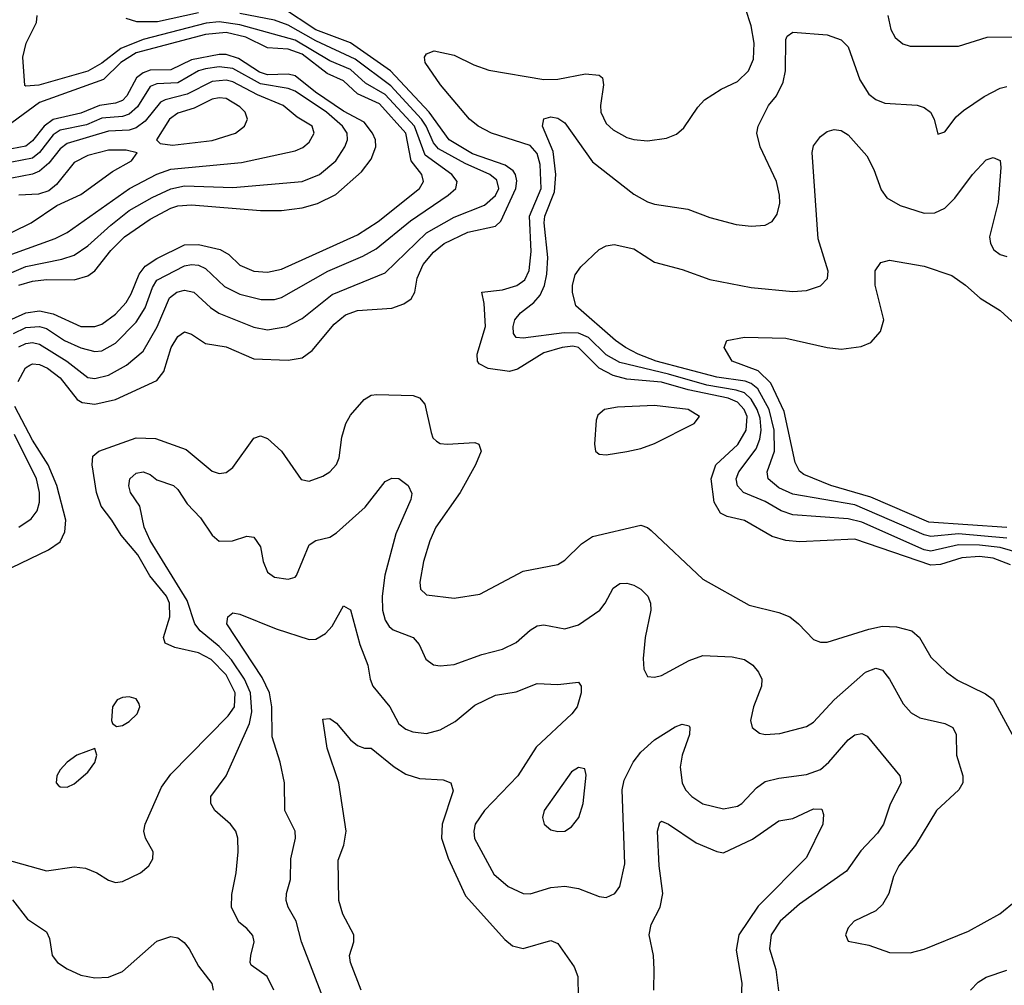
# Model space of a CAD drawing. Header units: inches. Extents: x 501365 to 657855, y 482276 to 547543.
# Tile 8 of 256: x 511593 to 514442, y 491384 to 494178. Entities that reach past the tile are written whole.
import ezdxf

# ---------------------------------------------------------------- set-up
doc = ezdxf.new("R2010")
doc.units = ezdxf.units.IN
doc.header["$MEASUREMENT"] = 0
doc.layers.add('A5419', color=7, linetype='Continuous')

msp = doc.modelspace()

# ---------------------------------------------------------------- linework, layer by layer
at = {"layer": 'A5419', "color": 5}
for points, elevation in [([(511588.7, 493131.3), (511609.5, 493170.5), (511621.6, 493178.4), (511630, 493182.5), (511650, 493180.4), (511673.6, 493170), (511710, 493141.7), (511759.2, 493079.2), (511773.8, 493070), (511810, 493065.7), (511870, 493079), (511990, 493134.4), (512010, 493160.2), (512030.9, 493230), (512050, 493261.7), (512070, 493275), (512090, 493267.8), (512130, 493241.6), (512190, 493231.5), (512270, 493196.9), (512370, 493193.3), (512410, 493199.2), (512439.5, 493220.5), (512502.8, 493297.2), (512535.7, 493324.3), (512570, 493336.6), (512670, 493343.4), (512704, 493356), (512725.3, 493370), (512736, 493390), (512742.8, 493430), (512760.8, 493470), (512790, 493505.7), (512820.9, 493530), (512890, 493563.5), (512970, 493580.4), (512984.8, 493595.2), (513028.3, 493690), (513031.6, 493711.6), (513028, 493730), (513020.7, 493740.7), (512997.5, 493757.5), (512903, 493790), (512835.7, 493830), (512778.2, 493910), (512666.2, 494030), (512550, 494111.4), (512450, 494149.1), (512350, 494214.1)], 2020), ([(514460.5, 492600.5), (514410, 492619.6), (514370, 492624.5), (514319.3, 492620.7), (514258, 492602), (514230, 492599.5), (514010, 492675.4), (513850, 492667.3), (513810, 492670.8), (513770, 492682.3), (513690, 492728.7), (513640.3, 492740.3), (513621.1, 492750), (513602.2, 492782.2), (513594.3, 492850), (513607.1, 492890), (513670.7, 492949.3), (513695.6, 492990), (513697.6, 493030), (513689.5, 493050), (513670, 493071.6), (513642.8, 493082.8), (513527.3, 493107.3), (513450, 493129), (513350, 493138.2), (513310, 493148.8), (513269.3, 493170), (513210, 493229.9), (513193.2, 493233.2), (513162.2, 493230), (513110, 493213.8), (513033.3, 493166.7), (513010, 493160.5), (512948.9, 493168.9), (512922.7, 493182.7), (512917.6, 493190), (512916.9, 493210), (512940.3, 493290), (512937, 493357), (512929.9, 493390.1), (512990, 493396.7), (513031.3, 493408.7), (513054.2, 493425.8), (513067.3, 493452.7), (513072.7, 493507.3), (513067.9, 493610), (513102.1, 493690), (513099.4, 493759.4), (513090.5, 493790.5), (513070, 493813.7), (512958.5, 493850), (512919.3, 493870), (512894, 493890), (512810.5, 493990), (512766.3, 494053.7), (512764.7, 494070), (512770, 494079.3), (512792.2, 494087.8), (512850, 494075.8), (512907.2, 494047.2), (512950, 494032.1), (513110, 494005.1), (513150, 494005.5), (513230, 494021), (513270, 494017.1), (513279.1, 494010), (513282.6, 493990), (513273.5, 493930), (513274.6, 493910), (513290, 493877.8), (513310, 493859), (513350, 493837), (513370, 493830.9), (513410, 493827.8), (513464.5, 493835.5), (513493.6, 493846.4), (513514.5, 493865.5), (513555, 493925), (513574.2, 493945.8), (513622.6, 493977.4), (513670, 493998.8), (513701.6, 494030), (513716.5, 494063.5), (513718.4, 494110), (513710, 494160.5), (513693.4, 494210)], 1980), ([(511574.5, 493270), (511610, 493287.2), (511650, 493290.5), (511670, 493284.2), (511721.9, 493250), (511770, 493228.8), (511810, 493217.9), (511830, 493220.1), (511870, 493242.1), (511930, 493303), (511955.9, 493344.1), (511977, 493403), (511990, 493424.2), (512070, 493465.5), (512090, 493470.1), (512110, 493467.9), (512130, 493458.3), (512185.6, 493405.6), (512230, 493383.7), (512291.8, 493368.2), (512330, 493368.8), (512350, 493374.3), (512484.3, 493450), (512586.1, 493493.9), (512624.6, 493515.4), (512723.7, 493596.3), (512832.6, 493670), (512855.2, 493690), (512858.3, 493710), (512843.7, 493730), (512766.1, 493786.1), (512734.9, 493870), (512650, 493961.3), (512593.9, 493993.9), (512550, 494033.5), (512490, 494059.3), (512390, 494118.9), (512230, 494163.5), (512170, 494171.6), (512132.2, 494167.8), (511950, 494121), (511885.6, 494094.4), (511830, 494052.6), (511790, 494029.5), (511648.4, 493988.4), (511610, 493985.6), (511607.3, 493987.3), (511601.7, 494070), (511611.9, 494110), (511641.1, 494170), (511642.9, 494190)], 2060), ([(511590, 493231.8), (511610, 493241.2), (511630, 493243.8), (511650, 493239.4), (511729.3, 493190), (511790, 493142.4), (511810, 493139.6), (511850, 493149.7), (511901.7, 493178.3), (511950, 493218.7), (511990.8, 493289.2), (512026.3, 493373.7), (512047.6, 493390), (512070, 493395.5), (512096.3, 493390), (512144.9, 493344.9), (512169.2, 493329.2), (512270, 493288.3), (512310, 493280.7), (512365.4, 493290), (512410, 493313.6), (512497.4, 493382.6), (512650, 493445.9), (512770, 493561.3), (512850, 493606.9), (512938.3, 493641.7), (512970, 493669.6), (512979, 493690), (512973.8, 493713.8), (512953.1, 493730), (512881.5, 493761.5), (512804.3, 493804.3), (512790, 493821.6), (512769.3, 493870), (512755.6, 493890), (512666.8, 493986.8), (512563.8, 494063.8), (512450, 494117), (512370, 494162.5), (512330, 494176.3), (512230, 494195.8)], 2040), ([(512110, 494198.3), (511992, 494172), (511931.7, 494171.7), (511901.3, 494181.3)], 2040), ([(514105, 494190), (514113.6, 494150), (514126.4, 494126.4), (514148.5, 494108.5), (514170, 494101.5), (514310, 494101.2), (514392.7, 494127.3), (514490, 494128.8)], 1980), ([(511570, 493311.9), (511610, 493330), (511650, 493335.3), (511690, 493327.4), (511770, 493290.1), (511810, 493290.1), (511830, 493297.3), (511870, 493325.6), (511900.5, 493359.5), (511915.5, 493384.5), (511938.2, 493441.8), (511955.5, 493464.5), (511990, 493487.1), (512070, 493526.8), (512110, 493527.5), (512173.3, 493513.3), (512198.3, 493498.3), (512230, 493467.3), (512270, 493450.1), (512310, 493447.8), (512350, 493456), (512570, 493555.5), (512630, 493594.5), (512749.9, 493690), (512761.2, 493710), (512756.6, 493730), (512725.6, 493770), (512710.5, 493850), (512634.2, 493934.2), (512570, 493963.2), (512530, 494001.5), (512482.3, 494022.3), (512410, 494078.1), (512370, 494093), (512310, 494096.6), (512247, 494127), (512190, 494141.2), (512130, 494134.7), (511930, 494082.4), (511885.5, 494054.5), (511835.4, 494004.6), (511650, 493938.8), (511570, 493879.8)], 2080), ([(514490, 492633.4), (514430.6, 492650.6), (514370, 492657.7), (514310, 492658.2), (514230, 492640.1), (514210, 492644.4), (514030, 492724.4), (513990, 492733.6), (513830, 492745.8), (513796.8, 492756.8), (513750, 492784.4), (513687.2, 492810), (513669.7, 492829.7), (513666.7, 492850), (513673.6, 492870), (513723.9, 492936.1), (513735.2, 492964.8), (513738.5, 492990), (513735.3, 493024.7), (513727, 493050), (513710, 493079.7), (513690, 493098.2), (513666.5, 493106.5), (513580.9, 493120.9), (513470, 493152.7), (513330, 493185.8), (513290, 493208), (513238.5, 493258.5), (513210, 493271.4), (513168.2, 493271.8), (513050, 493256.1), (513030, 493258.7), (513022.2, 493270), (513020.5, 493290), (513025.2, 493310), (513041.8, 493330), (513080.5, 493359.5), (513098.6, 493381.4), (513111.5, 493408.5), (513118, 493442), (513120.8, 493490), (513110.3, 493590), (513112.7, 493610), (513140.3, 493679.7), (513144.2, 493730), (513137, 493797), (513105.8, 493870), (513110, 493891.3), (513130, 493896.8), (513150, 493893.4), (513170, 493879.4), (513250, 493767.1), (513370, 493672.8), (513410, 493651.1), (513430, 493644.2), (513526.8, 493630), (513590, 493606), (513665.9, 493585.9), (513710, 493580.2), (513750, 493583.2), (513770, 493593.7), (513784.8, 493615.2), (513792.4, 493647.6), (513791.8, 493670), (513783.2, 493710), (513735.4, 493810), (513726.2, 493850), (513729.9, 493870.1), (513759.8, 493930), (513782.6, 493957.4), (513802.7, 493997.3), (513809, 494030), (513810, 494121), (513814, 494130), (513830, 494142), (513930, 494134.3), (513970, 494119.7), (513990, 494099.6), (514023.7, 494003.7), (514050, 493962.6), (514070, 493947.1), (514096.8, 493936.8), (514190, 493931), (514210, 493924.4), (514228.8, 493910), (514239.5, 493890), (514250, 493846.8), (514270, 493853.4), (514303.4, 493896.6), (514324.3, 493915.7), (514384.2, 493955.8), (514430, 493980.2), (514450, 493985)], 1960), ([(511590.1, 493410.1), (511630, 493421.6), (511670, 493426.4), (511750, 493425.3), (511790, 493436.6), (511810, 493451.6), (511856.2, 493510), (511895.6, 493550), (511970, 493600.5), (512030, 493632.9), (512050, 493639.4), (512090, 493642.6), (512290, 493625.5), (512350, 493626.2), (512410, 493633.2), (512454.1, 493645.9), (512507.6, 493672.4), (512582.2, 493737.8), (512610, 493774.8), (512623.4, 493810), (512622.1, 493830), (512613.8, 493850), (512590, 493881.4), (512530, 493913.6), (512448.5, 493968.5), (512390, 494015.5), (512370, 494020.5), (512310, 494018.4), (512286.6, 494026.6), (512225.7, 494065.7), (512190, 494077), (512170, 494077.6), (512090, 494062.1), (512030, 494032.9), (511970, 494031.8), (511950, 494024.7), (511930.6, 494009.4), (511902.7, 493957.3), (511890, 493944.4), (511870, 493936.2), (511823.2, 493930), (511770, 493907.7), (511690, 493889.2), (511663.9, 493870), (511630, 493827.3), (511610, 493812.4), (511550, 493800.5)], 2120), ([(511550, 493438.3), (511610, 493464), (511714.9, 493485.1), (511750, 493496.6), (511790, 493523.7), (511856.1, 493583.9), (511910, 493625.6), (511976, 493664), (512030, 493688.9), (512070, 493697.5), (512210, 493692.6), (512410, 493709.7), (512460.6, 493730), (512507.7, 493770), (512533.8, 493810), (512541.5, 493830), (512540.1, 493850), (512527.4, 493870), (512480.4, 493910), (512390, 493971.5), (512370, 493979.1), (512290, 493992.8), (512210, 494036.7), (512170, 494041.8), (512130, 494035.4), (512110, 494030), (512050, 493995.4), (511990, 493992), (511970, 493984.9), (511933.8, 493926.2), (511910, 493904.4), (511890, 493898.2), (511830, 493893), (511786, 493874), (511710, 493858.7), (511690, 493844.6), (511650, 493793.7), (511630, 493777.6), (511570, 493766)], 2140), ([(511570, 493499.6), (511694.9, 493545.1), (511730, 493562.6), (511910.6, 493689.4), (511990, 493730.7), (512030, 493745.1), (512234.8, 493765.2), (512390, 493798.9), (512411.8, 493808.2), (512430, 493823.2), (512445.2, 493850), (512439.4, 493870), (512395.7, 493895.6), (512355.3, 493930), (512280.8, 493960.8), (512210, 493998), (512190, 494003.1), (512150, 493999.6), (512077.8, 493962.2), (512013.4, 493946.6), (512000.5, 493939.5), (511955.5, 493884.5), (511930, 493864.9), (511910, 493857.9), (511850, 493855.3), (511730, 493819.9), (511710, 493804.7), (511677.1, 493762.9), (511650, 493739.4), (511630, 493730.9), (511570, 493719.1)], 2160), ([(514450, 492677.7), (514310, 492690.4), (514230, 492683.1), (514210, 492687.5), (514010, 492773.9), (513830, 492805.3), (513790, 492823.6), (513759, 492850), (513756.3, 492870), (513777, 492930), (513776.3, 492990), (513761.4, 493050), (513728.5, 493110), (513710, 493125.3), (513691.9, 493131.9), (513610, 493143.4), (513434.9, 493190), (513382.8, 493210), (513345.8, 493230), (513316.7, 493250), (513202.6, 493350), (513192.8, 493390), (513192.8, 493410), (513200.4, 493439.6), (513216.6, 493463.4), (513270, 493513), (513290, 493523.8), (513312.7, 493527.3), (513370, 493515.3), (513430, 493476.6), (513510, 493455), (513590, 493426.5), (513710, 493403.5), (513830, 493391.8), (513870, 493394), (513910, 493407.9), (513930.6, 493429.4), (513932.4, 493450), (513903.6, 493543.6), (513885.8, 493794.2), (513890, 493813.4), (513910, 493840.4), (513930, 493854.4), (513950, 493860.4), (513970, 493857), (513990, 493845.3), (514044.1, 493784.1), (514064.7, 493744.7), (514086.2, 493686.2), (514102.5, 493662.5), (514140.5, 493640.5), (514210, 493618.4), (514241.2, 493618.8), (514270, 493632.9), (514298.8, 493661.2), (514350, 493730.2), (514390, 493772.7), (514410, 493779.5), (514430, 493770.6), (514432.3, 493750), (514424.3, 493650), (514399.6, 493550), (514402.6, 493530), (514412.3, 493512.3), (514430, 493498.6), (514450, 493493)], 1940), ([(511520.5, 493539.5), (511625.5, 493590), (511699.8, 493640.2), (511770, 493671.8), (511861.4, 493738.6), (511916.2, 493770), (511932.7, 493792.7), (511900.9, 493800.9), (511850, 493800.8), (511790, 493785.2), (511750, 493764.4), (511698.8, 493701.2), (511677.2, 493682.8), (511647, 493673), (511590, 493669.9)], 2180), ([(514450, 492708.9), (514223.9, 492723.9), (514056.2, 492796.2), (513939.9, 492830), (513861.7, 492861.7), (513850, 492871.4), (513837.2, 492897.2), (513804.7, 493044.7), (513766.5, 493126.5), (513730, 493162.2), (513654.7, 493190), (513631.5, 493230), (513639.3, 493250), (513690, 493259.4), (513810, 493257), (513930, 493229.4), (513970, 493224.8), (514027.8, 493232.2), (514055.8, 493244.2), (514084.2, 493275.8), (514093.4, 493310), (514068.7, 493410), (514068.2, 493451.8), (514084.5, 493475.5), (514110, 493482.3), (514210, 493464.7), (514290, 493437.7), (514330, 493410.2), (514372.2, 493372.2), (514430, 493336.9), (514475.6, 493295.6)], 1920), ([(511550, 491748.7), (511670, 491715.5), (511750, 491726.5), (511783.4, 491723.4), (511815.5, 491710), (511850, 491688.2), (511870, 491682), (511890, 491684.6), (511942.4, 491710), (511966.6, 491730), (511978, 491750), (511978.9, 491770), (511956.8, 491810), (511951.8, 491830), (511955.7, 491850), (512002.9, 491957.1), (512030, 491995.3), (512196.3, 492163.7), (512214, 492190), (512216.7, 492230), (512190, 492282.8), (512146.9, 492326.9), (512110, 492346.5), (512041.6, 492361.6), (512014, 492374), (512008.8, 492390), (512027.1, 492450), (512026.5, 492490), (512017.4, 492510), (511969.1, 492569.1), (511934.9, 492630), (511886.3, 492686.3), (511859.7, 492730), (511828.3, 492770), (511814.5, 492810), (511802.4, 492890), (511804.8, 492915.2), (511821.6, 492930), (511930, 492968.5), (511986.2, 492966.2), (512074.8, 492934.8), (512150, 492871.8), (512170, 492865.2), (512190, 492867.6), (512210, 492882), (512270, 492967.2), (512290, 492974), (512310, 492965.8), (512350.2, 492930), (512407.7, 492847.7), (512430, 492842.4), (512470, 492857.3), (512490, 492870.2), (512509.2, 492890.8), (512517.3, 492910), (512524.7, 492970), (512536.4, 493010), (512550, 493034.2), (512590, 493079.3), (512610, 493092), (512626.1, 493093.9), (512731, 493091), (512750, 493083.6), (512765.3, 493065.3), (512783.7, 492983.7), (512788.6, 492968.6), (512798.7, 492958.7), (512810, 492951.9), (512830, 492950.1), (512910, 492955), (512921.6, 492950), (512927.9, 492930), (512911.5, 492890), (512867, 492810), (512796.6, 492710), (512779.3, 492670), (512761.2, 492610), (512751, 492551), (512752.6, 492530), (512770, 492514.4), (512850, 492504), (512924.4, 492515.6), (513050, 492582), (513150, 492601.8), (513170, 492614.7), (513218.4, 492661.6), (513250, 492682.4), (513390, 492715.2), (513410, 492708.3), (513419.8, 492699.8), (513570, 492559), (513704, 492484), (513790, 492463), (513821.1, 492450), (513846.9, 492430), (513890, 492384.4), (513910, 492377.2), (513930, 492377.1), (514050, 492415), (514090, 492423.3), (514130, 492421.8), (514174.9, 492410), (514196.6, 492390), (514230, 492334), (514275.3, 492290), (514307.1, 492267.1), (514387.8, 492227.8), (514410, 492211.1), (514470, 492101.1)], 1980), ([(511570, 492593.1), (511675.9, 492644.1), (511710, 492666.8), (511723.7, 492696.3), (511726.4, 492730), (511699.9, 492830), (511674.7, 492890), (511630, 492961.8), (511578.8, 493058.8)], 2020), ([(511590.3, 492709.7), (511626, 492734), (511643.1, 492756.9), (511650, 492782), (511650.2, 492810), (511641.7, 492850), (511577.9, 492977.9)], 2040), ([(512328.1, 491370), (512309.2, 491409.2), (512262.7, 491442.7), (512259.3, 491450), (512261.8, 491470), (512271.6, 491510), (512267.8, 491527.8), (512250, 491548.7), (512226.6, 491566.6), (512205.8, 491610), (512206.6, 491646.6), (512219.5, 491710), (512224.9, 491770), (512224.1, 491810), (512218, 491830), (512203.1, 491850), (512157.4, 491890), (512145.8, 491910), (512145.8, 491930), (512189.9, 491990.1), (512257.9, 492142.1), (512264.7, 492175.3), (512260.8, 492230), (512243.1, 492270), (512205.8, 492325.8), (512170, 492364), (512115.3, 492410), (512099.7, 492430), (512077.7, 492497.7), (511970, 492671.5), (511952.8, 492710), (511940.2, 492770), (511912.9, 492810), (511908.9, 492828.9), (511911, 492850), (511930, 492866), (511950.5, 492870), (511970, 492862.2), (511990, 492846.5), (512038, 492830), (512050, 492818.9), (512076.9, 492776.9), (512116.3, 492736.3), (512150, 492686.7), (512170, 492669.3), (512208.7, 492670), (512250, 492683.6), (512270, 492681.1), (512290, 492653), (512297.6, 492610), (512310, 492579.6), (512330, 492564.9), (512370, 492559.6), (512390, 492564.9), (512394, 492570), (512430, 492658.2), (512450, 492671.6), (512490, 492680.7), (512510, 492693), (512592.6, 492767.4), (512650, 492841.7), (512670, 492851.7), (512690, 492850.3), (512717, 492830), (512727.6, 492807.6), (512724.7, 492790), (512680.9, 492690), (512649.4, 492570.6), (512641.3, 492510), (512642.4, 492470), (512650, 492440.8), (512662.1, 492422.1), (512673.1, 492413.1), (512731.5, 492390), (512749.2, 492370), (512767.8, 492327.8), (512790, 492311.5), (512810, 492308.1), (512850, 492312.2), (512930, 492340.9), (512990, 492356.3), (513030, 492376.3), (513070, 492412), (513090, 492424.1), (513110, 492426.7), (513170, 492415.2), (513210, 492427.2), (513271.4, 492470), (513287.5, 492490), (513310, 492533.1), (513330, 492546.9), (513350, 492547.3), (513370, 492542), (513390.2, 492530), (513410.2, 492510), (513418.2, 492490), (513419.1, 492470), (513402.5, 492390), (513397.5, 492330), (513399.3, 492299.3), (513410, 492278), (513430, 492276), (513450, 492280.2), (513530, 492324.1), (513570, 492338), (513654.3, 492334.3), (513690, 492327.1), (513714, 492310), (513731.3, 492290), (513740.2, 492270), (513739.7, 492250), (513716.5, 492190), (513707.6, 492150), (513713, 492130), (513733.5, 492113.5), (513750.3, 492110.3), (513792.8, 492112.8), (513870, 492133.2), (513890, 492145.4), (513949.9, 492210.1), (514040.8, 492290), (514070, 492302.2), (514090, 492296.2), (514110, 492270.3), (514150, 492199), (514172.3, 492172.3), (514197.7, 492157.7), (514270, 492141.5), (514292.8, 492130), (514302.8, 492110), (514304.1, 492050), (514322.6, 491990), (514321.8, 491970), (514310.2, 491950), (514246.3, 491890), (514184.8, 491790), (514136.8, 491730), (514121.2, 491698.8), (514107.8, 491650), (514090, 491617.7), (514070, 491599.8), (514007.7, 491570), (513990.7, 491550), (513982.8, 491530), (513990, 491512), (514050, 491500.3), (514110, 491479.2), (514170, 491477.8), (514210, 491488.4), (514338.8, 491541.2), (514429.3, 491590.7), (514476.9, 491630)], 1960), ([(512469.9, 491350), (512408.4, 491510), (512392.9, 491570), (512369.9, 491610), (512363.7, 491630), (512364.9, 491650), (512376.5, 491690), (512377.2, 491750), (512390.6, 491810), (512389.8, 491830), (512359.8, 491890), (512358.8, 491970), (512346.2, 492030), (512323.4, 492103.4), (512322.8, 492190), (512315.6, 492230), (512294.7, 492274.7), (512192.4, 492430), (512195.4, 492450), (512210, 492462), (512230, 492458.2), (512335.3, 492415.3), (512430, 492384.6), (512450, 492386), (512477.8, 492402.2), (512496.8, 492423.2), (512530, 492482), (512550, 492470.4), (512576.8, 492370), (512600.7, 492310), (512606.7, 492270), (512614.8, 492250), (512663.5, 492190), (512690, 492140.2), (512710, 492125.1), (512730, 492117.8), (512770, 492113.1), (512810, 492123.3), (512852.7, 492147.3), (512910, 492194.3), (512970, 492223.8), (513030, 492233.5), (513090, 492257.1), (513150, 492254.3), (513210, 492261.6), (513217.4, 492250), (513217.8, 492230), (513206.2, 492190), (513190.9, 492170), (513087.1, 492072.9), (513034.6, 491990), (512937.9, 491890), (512910.7, 491850), (512906.7, 491830), (512909.2, 491809.2), (512965.3, 491705.3), (513006.7, 491670), (513050, 491650.2), (513070, 491648.6), (513130, 491666.7), (513170, 491670.6), (513210, 491664.1), (513270, 491641.2), (513290, 491638.5), (513315.4, 491650), (513330, 491670.5), (513344.3, 491735.8), (513336.6, 491950), (513342.5, 491977.5), (513367.9, 492030), (513390, 492058.5), (513430, 492094.8), (513490, 492131.9), (513510, 492139.6), (513530, 492134.9), (513532.4, 492130), (513531.6, 492110), (513510.1, 492050), (513504.4, 492015.6), (513509.5, 491970), (513519.8, 491950), (513537.6, 491930), (513570, 491909.4), (513630, 491895), (513670, 491902.2), (513682.2, 491910), (513724.6, 491955.4), (513750, 491973.9), (513790, 491983.7), (513870, 491994.1), (513910, 492008.6), (513934.7, 492030), (513990, 492094.8), (514010, 492108.4), (514030, 492113), (514045, 492105), (514139.6, 491990), (514143.9, 491970), (514112.1, 491907.9), (514092.6, 491850), (514075.5, 491824.5), (514026.6, 491773.4), (513985.8, 491714.2), (513850, 491618.6), (513793.3, 491570), (513767.5, 491530), (513763.1, 491490), (513780.7, 491430), (513788.4, 491368.4)], 1940), ([(512581.4, 491370), (512550.5, 491450), (512547, 491470), (512559.5, 491510), (512559.3, 491530), (512528.3, 491590), (512516.5, 491630), (512514.1, 491745.9), (512531, 491790), (512537.1, 491830), (512516.4, 491970), (512483, 492070), (512470, 492154), (512490, 492156), (512510, 492142.3), (512550, 492094.6), (512570, 492078.3), (512590.3, 492070.3), (512610, 492070.2), (512676.4, 492016.4), (512710, 491995.4), (512750, 491982.2), (512818.2, 491978.2), (512840.5, 491970), (512846.9, 491946.9), (512814.9, 491850), (512813.4, 491810), (512832.3, 491752.3), (512883.1, 491643.1), (512996.9, 491516.9), (513018.7, 491498.7), (513050, 491491), (513130, 491514), (513150, 491504.9), (513197.3, 491437.3), (513207.6, 491410), (513210.1, 491290.1)], 1920), ([(513427.6, 491370), (513429.1, 491430), (513426.7, 491470), (513414.1, 491530), (513420.1, 491559.9), (513446.1, 491610), (513453.8, 491650), (513443.4, 491730), (513438.5, 491830), (513445, 491855), (513450, 491858.9), (513470, 491850.2), (513550, 491796.4), (513610, 491770.9), (513630, 491767.8), (513713.3, 491806.7), (513790, 491859.8), (513830, 491866.4), (513890, 491894.5), (513913.8, 491893.8), (513918.8, 491878.8), (513916.6, 491850), (513870, 491753.6), (513730, 491613.6), (513674.3, 491530), (513666.1, 491486.1), (513682.6, 491390), (513680.1, 491330)], 1920), ([(511571.5, 491631.5), (511615.6, 491575.6), (511670, 491538.7), (511679.3, 491519.3), (511686.5, 491470), (511702.4, 491450), (511730, 491431.5), (511770, 491413.6), (511810, 491406), (511850, 491408.1), (511890, 491424.4), (511990, 491511.4), (512030, 491525.2), (512050, 491521.7), (512068.4, 491508.4), (512083.1, 491490), (512110, 491439.3), (512149.1, 491389.1), (512152.6, 491370)], 1960), ([(514344.4, 491370), (514366.4, 491393.6), (514390, 491407.6), (514450, 491427.6)], 1940)]:
    msp.add_lwpolyline(points, dxfattribs=dict(at, elevation=elevation))
for points, elevation in [([(512170, 493952.1), (512150, 493947.6), (512098, 493922), (512050, 493907.2), (512025.9, 493890), (511988.2, 493830), (511999.4, 493819.4), (512034.9, 493814.9), (512150, 493828.4), (512216.8, 493850), (512243.2, 493870), (512252, 493890), (512245, 493910), (512230, 493925.6), (512190, 493949.9)], 2180), ([(513430, 493061.5), (513322.9, 493057.1), (513285.3, 493050), (513266, 493034), (513260.8, 493019.2), (513255.9, 492950), (513258.9, 492930), (513270, 492921.3), (513290, 492919), (513350, 492929.1), (513390, 492937), (513430, 492951.9), (513544.6, 493010), (513559.9, 493030), (513527.1, 493050)], 2020), ([(511910, 492218.4), (511890, 492216.8), (511874.9, 492210), (511860.9, 492190), (511858.4, 492150), (511861.4, 492141.4), (511873.2, 492133.2), (511890, 492136), (511910, 492147.1), (511932.5, 492170), (511940.4, 492190), (511938.4, 492198.4), (511930, 492212.7)], 2020), ([(511810, 492069), (511758.4, 492050), (511730.3, 492030), (511710, 492007.3), (511700.3, 491990), (511698.7, 491970), (511703.7, 491963.7), (511710, 491958.7), (511730, 491957.7), (511750, 491967.1), (511790, 492001.1), (511810, 492028.4), (511815.8, 492050)], 2020), ([(513210, 492014.3), (513190, 492002), (513110.3, 491890), (513105.7, 491870), (513110.5, 491850), (513130, 491834.4), (513150, 491828.8), (513170, 491830.4), (513190, 491843.1), (513210.9, 491870), (513223.9, 491910), (513231.9, 491991.9), (513228.7, 492010)], 1960)]:
    msp.add_lwpolyline(points, close=True, dxfattribs=dict(at, elevation=elevation))

doc.saveas('drawing.dxf')
